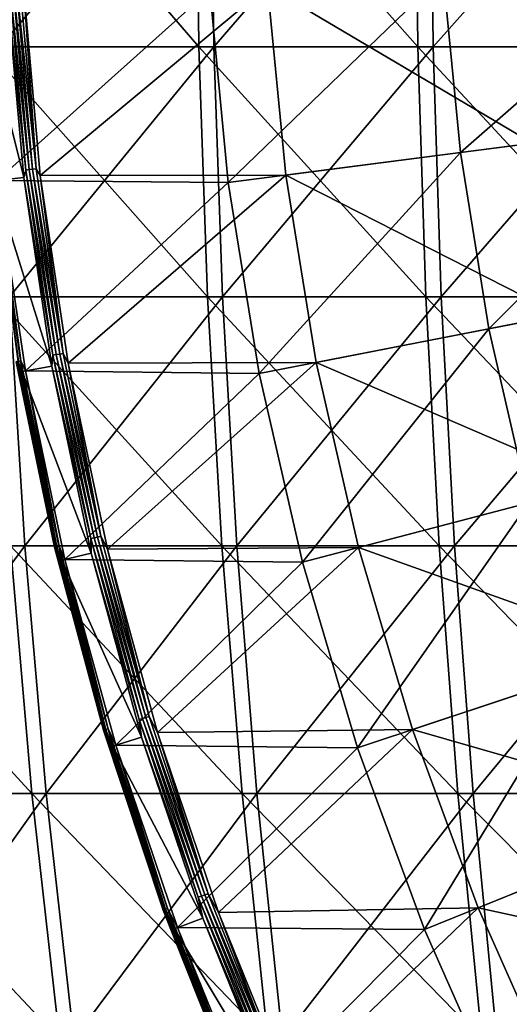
# Model space of a CAD drawing. Header units: millimetres. Extents: x -80 to 80, y -80 to 80.
# Tile 64 of 170: x -44.62 to -37.81, y -16.83 to -3.11. Entities that reach past the tile are written whole.
import ezdxf

# ---------------------------------------------------------------- set-up
doc = ezdxf.new("R2010")
doc.units = ezdxf.units.MM
doc.header["$LTSCALE"] = 13.670324
for name, color, linetype in [('1', 7, 'CONTINUOUS'), ('11', 7, 'CONTINUOUS'), ('13', 7, 'CONTINUOUS'), ('2', 7, 'CONTINUOUS'), ('3', 7, 'CONTINUOUS'), ('5', 7, 'CONTINUOUS'), ('7', 7, 'CONTINUOUS')]:
    doc.layers.add(name, color=color, linetype=linetype)

msp = doc.modelspace()

# ---------------------------------------------------------------- linework, layer by layer
at = {"layer": '1', "color": 7, "linetype": 'Continuous'}
for points in [[(-44.892, -3.49, 66.125), (-41.96, 0, 68.113), (-44.934, 0, 66.188), (-44.892, -3.49, 66.125)], [(-41.92, -3.49, 68.048), (-41.96, 0, 68.113), (-44.892, -3.49, 66.125), (-41.92, -3.49, 68.048)], [(-41.92, -3.49, 68.048), (-38.903, 0, 69.904), (-41.96, 0, 68.113), (-41.92, -3.49, 68.048)], [(-38.866, -3.49, 69.838), (-38.903, 0, 69.904), (-41.92, -3.49, 68.048), (-38.866, -3.49, 69.838)], [(-38.866, -3.49, 69.838), (-35.769, 0, 71.558), (-38.903, 0, 69.904), (-38.866, -3.49, 69.838)], [(-35.735, -3.49, 71.49), (-35.769, 0, 71.558), (-38.866, -3.49, 69.838), (-35.735, -3.49, 71.49)], [(-44.763, -6.972, 65.936), (-41.92, -3.49, 68.048), (-44.892, -3.49, 66.125), (-44.763, -6.972, 65.936)], [(-41.8, -6.972, 67.854), (-41.92, -3.49, 68.048), (-44.763, -6.972, 65.936), (-41.8, -6.972, 67.854)], [(-41.8, -6.972, 67.854), (-38.866, -3.49, 69.838), (-41.92, -3.49, 68.048), (-41.8, -6.972, 67.854)], [(-38.755, -6.972, 69.638), (-38.866, -3.49, 69.838), (-41.8, -6.972, 67.854), (-38.755, -6.972, 69.638)], [(-38.755, -6.972, 69.638), (-35.735, -3.49, 71.49), (-38.866, -3.49, 69.838), (-38.755, -6.972, 69.638)], [(-35.633, -6.972, 71.286), (-35.735, -3.49, 71.49), (-38.755, -6.972, 69.638), (-35.633, -6.972, 71.286)], [(-44.55, -10.442, 65.622), (-44.763, -6.972, 65.936), (-47.412, -10.442, 63.585), (-44.55, -10.442, 65.622)], [(-44.55, -10.442, 65.622), (-41.8, -6.972, 67.854), (-44.763, -6.972, 65.936), (-44.55, -10.442, 65.622)], [(-41.601, -10.442, 67.53), (-41.8, -6.972, 67.854), (-44.55, -10.442, 65.622), (-41.601, -10.442, 67.53)], [(-41.601, -10.442, 67.53), (-38.755, -6.972, 69.638), (-41.8, -6.972, 67.854), (-41.601, -10.442, 67.53)], [(-38.57, -10.442, 69.306), (-38.755, -6.972, 69.638), (-41.601, -10.442, 67.53), (-38.57, -10.442, 69.306)], [(-38.57, -10.442, 69.306), (-35.633, -6.972, 71.286), (-38.755, -6.972, 69.638), (-38.57, -10.442, 69.306)], [(-35.463, -10.442, 70.946), (-35.633, -6.972, 71.286), (-38.57, -10.442, 69.306), (-35.463, -10.442, 70.946)], [(-47.095, -13.892, 63.159), (-44.55, -10.442, 65.622), (-47.412, -10.442, 63.585), (-47.095, -13.892, 63.159)], [(-44.252, -13.892, 65.183), (-44.55, -10.442, 65.622), (-47.095, -13.892, 63.159), (-44.252, -13.892, 65.183)], [(-44.252, -13.892, 65.183), (-41.601, -10.442, 67.53), (-44.55, -10.442, 65.622), (-44.252, -13.892, 65.183)], [(-41.322, -13.892, 67.078), (-41.601, -10.442, 67.53), (-44.252, -13.892, 65.183), (-41.322, -13.892, 67.078)], [(-41.322, -13.892, 67.078), (-38.57, -10.442, 69.306), (-41.601, -10.442, 67.53), (-41.322, -13.892, 67.078)], [(-38.312, -13.892, 68.842), (-38.57, -10.442, 69.306), (-41.322, -13.892, 67.078), (-38.312, -13.892, 68.842)], [(-38.312, -13.892, 68.842), (-35.463, -10.442, 70.946), (-38.57, -10.442, 69.306), (-38.312, -13.892, 68.842)], [(-35.226, -13.892, 70.471), (-35.463, -10.442, 70.946), (-38.312, -13.892, 68.842), (-35.226, -13.892, 70.471)], [(-46.687, -17.315, 62.614), (-44.252, -13.892, 65.183), (-47.095, -13.892, 63.159), (-46.687, -17.315, 62.614)], [(-43.869, -17.315, 64.619), (-44.252, -13.892, 65.183), (-46.687, -17.315, 62.614), (-43.869, -17.315, 64.619)], [(-43.869, -17.315, 64.619), (-41.322, -13.892, 67.078), (-44.252, -13.892, 65.183), (-43.869, -17.315, 64.619)], [(-40.965, -17.315, 66.498), (-41.322, -13.892, 67.078), (-43.869, -17.315, 64.619), (-40.965, -17.315, 66.498)], [(-40.965, -17.315, 66.498), (-38.312, -13.892, 68.842), (-41.322, -13.892, 67.078), (-40.965, -17.315, 66.498)], [(-37.981, -17.315, 68.247), (-38.312, -13.892, 68.842), (-40.965, -17.315, 66.498), (-37.981, -17.315, 68.247)], [(-37.981, -17.315, 68.247), (-35.226, -13.892, 70.471), (-38.312, -13.892, 68.842), (-37.981, -17.315, 68.247)], [(-34.921, -17.315, 69.862), (-35.226, -13.892, 70.471), (-37.981, -17.315, 68.247), (-34.921, -17.315, 69.862)]]:
    msp.add_3dface(points, dxfattribs=at)
at = {"layer": '11', "color": 42, "linetype": 'Continuous', "true_color": 0xd9ad06}
for points in [[(-37.484, -4.833, 71.053), (-41.172, -2.643, 69.467), (-37.717, -2.422, 71.053), (-37.484, -4.833, 71.053)], [(-44.335, -5.281, 67.745), (-44.57, -2.645, 67.745), (-41.172, -2.643, 69.467), (-44.335, -5.281, 67.745)], [(-40.918, -5.276, 69.467), (-44.335, -5.281, 67.745), (-41.172, -2.643, 69.467), (-40.918, -5.276, 69.467)], [(-40.918, -5.276, 69.467), (-41.172, -2.643, 69.467), (-37.484, -4.833, 71.053), (-40.918, -5.276, 69.467)], [(-37.098, -7.225, 71.053), (-40.918, -5.276, 69.467), (-37.484, -4.833, 71.053), (-37.098, -7.225, 71.053)], [(-43.945, -7.898, 67.745), (-44.335, -5.281, 67.745), (-40.918, -5.276, 69.467), (-43.945, -7.898, 67.745)], [(-40.496, -7.887, 69.467), (-43.945, -7.898, 67.745), (-40.918, -5.276, 69.467), (-40.496, -7.887, 69.467)], [(-40.496, -7.887, 69.467), (-40.918, -5.276, 69.467), (-37.098, -7.225, 71.053), (-40.496, -7.887, 69.467)], [(-36.559, -9.587, 71.053), (-40.496, -7.887, 69.467), (-37.098, -7.225, 71.053), (-36.559, -9.587, 71.053)], [(-43.4, -10.487, 67.745), (-43.945, -7.898, 67.745), (-40.496, -7.887, 69.467), (-43.4, -10.487, 67.745)], [(-39.908, -10.465, 69.467), (-43.4, -10.487, 67.745), (-40.496, -7.887, 69.467), (-39.908, -10.465, 69.467)], [(-39.908, -10.465, 69.467), (-40.496, -7.887, 69.467), (-36.559, -9.587, 71.053), (-39.908, -10.465, 69.467)], [(-35.869, -11.909, 71.053), (-39.908, -10.465, 69.467), (-36.559, -9.587, 71.053), (-35.869, -11.909, 71.053)], [(-42.702, -13.04, 67.745), (-43.4, -10.487, 67.745), (-39.908, -10.465, 69.467), (-42.702, -13.04, 67.745)], [(-39.155, -13, 69.467), (-42.702, -13.04, 67.745), (-39.908, -10.465, 69.467), (-39.155, -13, 69.467)], [(-39.155, -13, 69.467), (-39.908, -10.465, 69.467), (-35.869, -11.909, 71.053), (-39.155, -13, 69.467)], [(-35.033, -14.183, 71.053), (-39.155, -13, 69.467), (-35.869, -11.909, 71.053), (-35.033, -14.183, 71.053)], [(-41.855, -15.547, 67.745), (-42.702, -13.04, 67.745), (-39.155, -13, 69.467), (-41.855, -15.547, 67.745)], [(-38.242, -15.482, 69.467), (-41.855, -15.547, 67.745), (-39.155, -13, 69.467), (-38.242, -15.482, 69.467)], [(-38.242, -15.482, 69.467), (-39.155, -13, 69.467), (-35.033, -14.183, 71.053), (-38.242, -15.482, 69.467)], [(-34.052, -16.399, 71.053), (-38.242, -15.482, 69.467), (-35.033, -14.183, 71.053), (-34.052, -16.399, 71.053)], [(-40.86, -17.999, 67.745), (-41.855, -15.547, 67.745), (-38.242, -15.482, 69.467), (-40.86, -17.999, 67.745)], [(-37.171, -17.901, 69.467), (-40.86, -17.999, 67.745), (-38.242, -15.482, 69.467), (-37.171, -17.901, 69.467)], [(-37.171, -17.901, 69.467), (-38.242, -15.482, 69.467), (-34.052, -16.399, 71.053), (-37.171, -17.901, 69.467)]]:
    msp.add_3dface(points, dxfattribs=at)
at = {"layer": '13', "color": 42, "linetype": 'Continuous', "true_color": 0xd9ad06}
for points in [[(-44.719, -2.605, 67.728), (-44.492, -5.2, 67.728), (-44.765, -2.607, 67.747), (-44.719, -2.605, 67.728)], [(-44.669, -2.602, 67.721), (-44.442, -5.195, 67.721), (-44.719, -2.605, 67.728), (-44.669, -2.602, 67.721)], [(-44.719, -2.605, 67.728), (-44.442, -5.195, 67.721), (-44.492, -5.2, 67.728), (-44.719, -2.605, 67.728)], [(-44.62, -2.599, 67.727), (-44.393, -5.189, 67.727), (-44.669, -2.602, 67.721), (-44.62, -2.599, 67.727)], [(-44.669, -2.602, 67.721), (-44.393, -5.189, 67.727), (-44.442, -5.195, 67.721), (-44.669, -2.602, 67.721)], [(-44.62, -2.599, 67.727), (-44.57, -2.645, 67.745), (-44.393, -5.189, 67.727), (-44.62, -2.599, 67.727)], [(-44.802, -2.659, 67.776), (-44.765, -2.607, 67.747), (-44.538, -5.206, 67.747), (-44.802, -2.659, 67.776)], [(-44.566, -5.308, 67.776), (-44.802, -2.659, 67.776), (-44.538, -5.206, 67.747), (-44.566, -5.308, 67.776)], [(-44.765, -2.607, 67.747), (-44.492, -5.2, 67.728), (-44.538, -5.206, 67.747), (-44.765, -2.607, 67.747)], [(-44.57, -2.645, 67.745), (-44.335, -5.281, 67.745), (-44.393, -5.189, 67.727), (-44.57, -2.645, 67.745)], [(-44.566, -5.308, 67.776), (-44.538, -5.206, 67.747), (-44.16, -7.787, 67.747), (-44.566, -5.308, 67.776)], [(-44.492, -5.2, 67.728), (-44.114, -7.778, 67.728), (-44.538, -5.206, 67.747), (-44.492, -5.2, 67.728)], [(-44.538, -5.206, 67.747), (-44.114, -7.778, 67.728), (-44.16, -7.787, 67.747), (-44.538, -5.206, 67.747)], [(-44.442, -5.195, 67.721), (-44.065, -7.77, 67.721), (-44.492, -5.2, 67.728), (-44.442, -5.195, 67.721)], [(-44.492, -5.2, 67.728), (-44.065, -7.77, 67.721), (-44.114, -7.778, 67.728), (-44.492, -5.2, 67.728)], [(-44.393, -5.189, 67.727), (-44.016, -7.761, 67.727), (-44.442, -5.195, 67.721), (-44.393, -5.189, 67.727)], [(-44.442, -5.195, 67.721), (-44.016, -7.761, 67.727), (-44.065, -7.77, 67.721), (-44.442, -5.195, 67.721)], [(-44.393, -5.189, 67.727), (-44.335, -5.281, 67.745), (-44.016, -7.761, 67.727), (-44.393, -5.189, 67.727)], [(-44.173, -7.939, 67.776), (-44.566, -5.308, 67.776), (-44.16, -7.787, 67.747), (-44.173, -7.939, 67.776)], [(-44.335, -5.281, 67.745), (-43.945, -7.898, 67.745), (-44.016, -7.761, 67.727), (-44.335, -5.281, 67.745)], [(-44.173, -7.939, 67.776), (-44.16, -7.787, 67.747), (-43.632, -10.341, 67.747), (-44.173, -7.939, 67.776)], [(-44.114, -7.778, 67.728), (-43.587, -10.33, 67.728), (-44.16, -7.787, 67.747), (-44.114, -7.778, 67.728)], [(-44.16, -7.787, 67.747), (-43.587, -10.33, 67.728), (-43.632, -10.341, 67.747), (-44.16, -7.787, 67.747)], [(-44.065, -7.77, 67.721), (-43.539, -10.319, 67.721), (-44.114, -7.778, 67.728), (-44.065, -7.77, 67.721)], [(-44.114, -7.778, 67.728), (-43.539, -10.319, 67.721), (-43.587, -10.33, 67.728), (-44.114, -7.778, 67.728)], [(-44.016, -7.761, 67.727), (-43.491, -10.307, 67.727), (-44.065, -7.77, 67.721), (-44.016, -7.761, 67.727)], [(-44.065, -7.77, 67.721), (-43.491, -10.307, 67.727), (-43.539, -10.319, 67.721), (-44.065, -7.77, 67.721)], [(-44.016, -7.761, 67.727), (-43.945, -7.898, 67.745), (-43.491, -10.307, 67.727), (-44.016, -7.761, 67.727)], [(-43.625, -10.542, 67.776), (-44.173, -7.939, 67.776), (-43.632, -10.341, 67.747), (-43.625, -10.542, 67.776)], [(-43.945, -7.898, 67.745), (-43.4, -10.487, 67.745), (-43.491, -10.307, 67.727), (-43.945, -7.898, 67.745)], [(-43.587, -10.33, 67.728), (-42.913, -12.847, 67.728), (-43.632, -10.341, 67.747), (-43.587, -10.33, 67.728)], [(-43.625, -10.542, 67.776), (-43.632, -10.341, 67.747), (-42.957, -12.86, 67.747), (-43.625, -10.542, 67.776)], [(-43.632, -10.341, 67.747), (-42.913, -12.847, 67.728), (-42.957, -12.86, 67.747), (-43.632, -10.341, 67.747)], [(-43.539, -10.319, 67.721), (-42.865, -12.833, 67.721), (-43.587, -10.33, 67.728), (-43.539, -10.319, 67.721)], [(-43.587, -10.33, 67.728), (-42.865, -12.833, 67.721), (-42.913, -12.847, 67.728), (-43.587, -10.33, 67.728)], [(-43.491, -10.307, 67.727), (-42.818, -12.819, 67.727), (-43.539, -10.319, 67.721), (-43.491, -10.307, 67.727)], [(-43.539, -10.319, 67.721), (-42.818, -12.819, 67.727), (-42.865, -12.833, 67.721), (-43.539, -10.319, 67.721)], [(-43.491, -10.307, 67.727), (-43.4, -10.487, 67.745), (-42.818, -12.819, 67.727), (-43.491, -10.307, 67.727)], [(-42.924, -13.108, 67.776), (-43.625, -10.542, 67.776), (-42.957, -12.86, 67.747), (-42.924, -13.108, 67.776)], [(-43.4, -10.487, 67.745), (-42.702, -13.04, 67.745), (-42.818, -12.819, 67.727), (-43.4, -10.487, 67.745)], [(-42.913, -12.847, 67.728), (-42.093, -15.321, 67.728), (-42.957, -12.86, 67.747), (-42.913, -12.847, 67.728)], [(-42.924, -13.108, 67.776), (-42.957, -12.86, 67.747), (-42.137, -15.336, 67.747), (-42.924, -13.108, 67.776)], [(-42.957, -12.86, 67.747), (-42.093, -15.321, 67.728), (-42.137, -15.336, 67.747), (-42.957, -12.86, 67.747)], [(-42.865, -12.833, 67.721), (-42.047, -15.304, 67.721), (-42.913, -12.847, 67.728), (-42.865, -12.833, 67.721)], [(-42.913, -12.847, 67.728), (-42.047, -15.304, 67.721), (-42.093, -15.321, 67.728), (-42.913, -12.847, 67.728)], [(-42.818, -12.819, 67.727), (-42, -15.287, 67.727), (-42.865, -12.833, 67.721), (-42.818, -12.819, 67.727)], [(-42.865, -12.833, 67.721), (-42, -15.287, 67.727), (-42.047, -15.304, 67.721), (-42.865, -12.833, 67.721)], [(-42.818, -12.819, 67.727), (-42.702, -13.04, 67.745), (-42, -15.287, 67.727), (-42.818, -12.819, 67.727)], [(-42.072, -15.628, 67.776), (-42.924, -13.108, 67.776), (-42.137, -15.336, 67.747), (-42.072, -15.628, 67.776)], [(-42.702, -13.04, 67.745), (-41.855, -15.547, 67.745), (-42, -15.287, 67.727), (-42.702, -13.04, 67.745)], [(-42.093, -15.321, 67.728), (-41.131, -17.742, 67.728), (-42.137, -15.336, 67.747), (-42.093, -15.321, 67.728)], [(-42.072, -15.628, 67.776), (-42.137, -15.336, 67.747), (-41.174, -17.761, 67.747), (-42.072, -15.628, 67.776)], [(-42.137, -15.336, 67.747), (-41.131, -17.742, 67.728), (-41.174, -17.761, 67.747), (-42.137, -15.336, 67.747)], [(-42.047, -15.304, 67.721), (-41.086, -17.723, 67.721), (-42.093, -15.321, 67.728), (-42.047, -15.304, 67.721)], [(-42.093, -15.321, 67.728), (-41.086, -17.723, 67.721), (-41.131, -17.742, 67.728), (-42.093, -15.321, 67.728)], [(-42, -15.287, 67.727), (-41.04, -17.703, 67.727), (-42.047, -15.304, 67.721), (-42, -15.287, 67.727)], [(-42.047, -15.304, 67.721), (-41.04, -17.703, 67.727), (-41.086, -17.723, 67.721), (-42.047, -15.304, 67.721)], [(-42, -15.287, 67.727), (-41.855, -15.547, 67.745), (-41.04, -17.703, 67.727), (-42, -15.287, 67.727)], [(-41.073, -18.093, 67.776), (-42.072, -15.628, 67.776), (-41.174, -17.761, 67.747), (-41.073, -18.093, 67.776)], [(-41.855, -15.547, 67.745), (-40.86, -17.999, 67.745), (-41.04, -17.703, 67.727), (-41.855, -15.547, 67.745)]]:
    msp.add_3dface(points, dxfattribs=at)
at = {"layer": '2', "color": 7, "linetype": 'Continuous'}
for points in [[(-42.167, 0, -67.985), (-42.127, -3.49, -67.92), (-45.136, 0, -66.051), (-42.167, 0, -67.985)], [(-45.136, 0, -66.051), (-42.127, -3.49, -67.92), (-45.093, -3.49, -65.988), (-45.136, 0, -66.051)], [(-39.116, 0, -69.785), (-39.079, -3.49, -69.719), (-42.167, 0, -67.985), (-39.116, 0, -69.785)], [(-42.167, 0, -67.985), (-39.079, -3.49, -69.719), (-42.127, -3.49, -67.92), (-42.167, 0, -67.985)], [(-35.988, 0, -71.448), (-35.953, -3.49, -71.38), (-39.116, 0, -69.785), (-35.988, 0, -71.448)], [(-39.116, 0, -69.785), (-35.953, -3.49, -71.38), (-39.079, -3.49, -69.719), (-39.116, 0, -69.785)], [(-42.127, -3.49, -67.92), (-42.007, -6.972, -67.726), (-45.093, -3.49, -65.988), (-42.127, -3.49, -67.92)], [(-45.093, -3.49, -65.988), (-42.007, -6.972, -67.726), (-44.965, -6.972, -65.799), (-45.093, -3.49, -65.988)], [(-39.079, -3.49, -69.719), (-38.967, -6.972, -69.519), (-42.127, -3.49, -67.92), (-39.079, -3.49, -69.719)], [(-42.127, -3.49, -67.92), (-38.967, -6.972, -69.519), (-42.007, -6.972, -67.726), (-42.127, -3.49, -67.92)], [(-35.953, -3.49, -71.38), (-35.851, -6.972, -71.177), (-39.079, -3.49, -69.719), (-35.953, -3.49, -71.38)], [(-39.079, -3.49, -69.719), (-35.851, -6.972, -71.177), (-38.967, -6.972, -69.519), (-39.079, -3.49, -69.719)], [(-42.007, -6.972, -67.726), (-41.807, -10.442, -67.403), (-44.965, -6.972, -65.799), (-42.007, -6.972, -67.726)], [(-44.965, -6.972, -65.799), (-41.807, -10.442, -67.403), (-44.75, -10.442, -65.486), (-44.965, -6.972, -65.799)], [(-38.967, -6.972, -69.519), (-38.781, -10.442, -69.188), (-42.007, -6.972, -67.726), (-38.967, -6.972, -69.519)], [(-42.007, -6.972, -67.726), (-38.781, -10.442, -69.188), (-41.807, -10.442, -67.403), (-42.007, -6.972, -67.726)], [(-35.851, -6.972, -71.177), (-35.68, -10.442, -70.837), (-38.967, -6.972, -69.519), (-35.851, -6.972, -71.177)], [(-38.967, -6.972, -69.519), (-35.68, -10.442, -70.837), (-38.781, -10.442, -69.188), (-38.967, -6.972, -69.519)], [(-44.75, -10.442, -65.486), (-44.451, -13.892, -65.047), (-47.606, -10.442, -63.44), (-44.75, -10.442, -65.486)], [(-47.606, -10.442, -63.44), (-44.451, -13.892, -65.047), (-47.287, -13.892, -63.015), (-47.606, -10.442, -63.44)], [(-41.807, -10.442, -67.403), (-41.527, -13.892, -66.952), (-44.75, -10.442, -65.486), (-41.807, -10.442, -67.403)], [(-44.75, -10.442, -65.486), (-41.527, -13.892, -66.952), (-44.451, -13.892, -65.047), (-44.75, -10.442, -65.486)], [(-38.781, -10.442, -69.188), (-38.522, -13.892, -68.725), (-41.807, -10.442, -67.403), (-38.781, -10.442, -69.188)], [(-41.807, -10.442, -67.403), (-38.522, -13.892, -68.725), (-41.527, -13.892, -66.952), (-41.807, -10.442, -67.403)], [(-35.68, -10.442, -70.837), (-35.441, -13.892, -70.363), (-38.781, -10.442, -69.188), (-35.68, -10.442, -70.837)], [(-38.781, -10.442, -69.188), (-35.441, -13.892, -70.363), (-38.522, -13.892, -68.725), (-38.781, -10.442, -69.188)], [(-44.451, -13.892, -65.047), (-44.066, -17.315, -64.485), (-47.287, -13.892, -63.015), (-44.451, -13.892, -65.047)], [(-47.287, -13.892, -63.015), (-44.066, -17.315, -64.485), (-46.878, -17.315, -62.471), (-47.287, -13.892, -63.015)], [(-41.527, -13.892, -66.952), (-41.168, -17.315, -66.373), (-44.451, -13.892, -65.047), (-41.527, -13.892, -66.952)], [(-44.451, -13.892, -65.047), (-41.168, -17.315, -66.373), (-44.066, -17.315, -64.485), (-44.451, -13.892, -65.047)], [(-38.522, -13.892, -68.725), (-38.189, -17.315, -68.131), (-41.527, -13.892, -66.952), (-38.522, -13.892, -68.725)], [(-41.527, -13.892, -66.952), (-38.189, -17.315, -68.131), (-41.168, -17.315, -66.373), (-41.527, -13.892, -66.952)], [(-35.441, -13.892, -70.363), (-35.135, -17.315, -69.755), (-38.522, -13.892, -68.725), (-35.441, -13.892, -70.363)], [(-38.522, -13.892, -68.725), (-35.135, -17.315, -69.755), (-38.189, -17.315, -68.131), (-38.522, -13.892, -68.725)]]:
    msp.add_3dface(points, dxfattribs=at)
at = {"layer": '3', "color": 42, "linetype": 'Continuous', "true_color": 0xd9ad06}
for points in [[(-38.488, -4.962, 71.647), (-35.422, -2.274, 73.037), (-38.727, -2.486, 71.647), (-38.488, -4.962, 71.647)], [(-35.204, -4.539, 73.037), (-35.422, -2.274, 73.037), (-38.488, -4.962, 71.647), (-35.204, -4.539, 73.037)], [(-41.718, -5.379, 70.132), (-38.727, -2.486, 71.647), (-41.977, -2.695, 70.132), (-41.718, -5.379, 70.132)], [(-38.488, -4.962, 71.647), (-38.727, -2.486, 71.647), (-41.718, -5.379, 70.132), (-38.488, -4.962, 71.647)], [(-44.939, -5.353, 68.497), (-41.977, -2.695, 70.132), (-45.177, -2.681, 68.497), (-44.939, -5.353, 68.497)], [(-41.718, -5.379, 70.132), (-41.977, -2.695, 70.132), (-44.939, -5.353, 68.497), (-41.718, -5.379, 70.132)], [(-38.091, -7.418, 71.647), (-35.204, -4.539, 73.037), (-38.488, -4.962, 71.647), (-38.091, -7.418, 71.647)], [(-34.841, -6.785, 73.037), (-35.204, -4.539, 73.037), (-38.091, -7.418, 71.647), (-34.841, -6.785, 73.037)], [(-41.287, -8.041, 70.132), (-38.488, -4.962, 71.647), (-41.718, -5.379, 70.132), (-41.287, -8.041, 70.132)], [(-38.091, -7.418, 71.647), (-38.488, -4.962, 71.647), (-41.287, -8.041, 70.132), (-38.091, -7.418, 71.647)], [(-44.543, -8.005, 68.497), (-41.718, -5.379, 70.132), (-44.939, -5.353, 68.497), (-44.543, -8.005, 68.497)], [(-41.287, -8.041, 70.132), (-41.718, -5.379, 70.132), (-44.543, -8.005, 68.497), (-41.287, -8.041, 70.132)], [(-37.537, -9.843, 71.647), (-34.841, -6.785, 73.037), (-38.091, -7.418, 71.647), (-37.537, -9.843, 71.647)], [(-40.687, -10.67, 70.132), (-38.091, -7.418, 71.647), (-41.287, -8.041, 70.132), (-40.687, -10.67, 70.132)], [(-37.537, -9.843, 71.647), (-38.091, -7.418, 71.647), (-40.687, -10.67, 70.132), (-37.537, -9.843, 71.647)], [(-43.991, -10.63, 68.497), (-41.287, -8.041, 70.132), (-44.543, -8.005, 68.497), (-43.991, -10.63, 68.497)], [(-40.687, -10.67, 70.132), (-41.287, -8.041, 70.132), (-43.991, -10.63, 68.497), (-40.687, -10.67, 70.132)], [(-39.92, -13.254, 70.132), (-37.537, -9.843, 71.647), (-40.687, -10.67, 70.132), (-39.92, -13.254, 70.132)], [(-36.83, -12.228, 71.647), (-37.537, -9.843, 71.647), (-39.92, -13.254, 70.132), (-36.83, -12.228, 71.647)], [(-43.284, -13.218, 68.497), (-40.687, -10.67, 70.132), (-43.991, -10.63, 68.497), (-43.284, -13.218, 68.497)], [(-39.92, -13.254, 70.132), (-40.687, -10.67, 70.132), (-43.284, -13.218, 68.497), (-39.92, -13.254, 70.132)], [(-38.989, -15.785, 70.132), (-36.83, -12.228, 71.647), (-39.92, -13.254, 70.132), (-38.989, -15.785, 70.132)], [(-35.971, -14.563, 71.647), (-36.83, -12.228, 71.647), (-38.989, -15.785, 70.132), (-35.971, -14.563, 71.647)], [(-42.425, -15.759, 68.497), (-39.92, -13.254, 70.132), (-43.284, -13.218, 68.497), (-42.425, -15.759, 68.497)], [(-38.989, -15.785, 70.132), (-39.92, -13.254, 70.132), (-42.425, -15.759, 68.497), (-38.989, -15.785, 70.132)], [(-37.898, -18.251, 70.132), (-35.971, -14.563, 71.647), (-38.989, -15.785, 70.132), (-37.898, -18.251, 70.132)], [(-34.964, -16.838, 71.647), (-35.971, -14.563, 71.647), (-37.898, -18.251, 70.132), (-34.964, -16.838, 71.647)], [(-41.417, -18.244, 68.497), (-38.989, -15.785, 70.132), (-42.425, -15.759, 68.497), (-41.417, -18.244, 68.497)], [(-37.898, -18.251, 70.132), (-38.989, -15.785, 70.132), (-41.417, -18.244, 68.497), (-37.898, -18.251, 70.132)]]:
    msp.add_3dface(points, dxfattribs=at)
at = {"layer": '5', "color": 42, "linetype": 'Continuous', "true_color": 0xd9ad06}
for points in [[(-44.802, -2.659, 67.776), (-44.566, -5.308, 67.776), (-45.221, -2.684, 68.176), (-44.802, -2.659, 67.776)], [(-45.221, -2.684, 68.176), (-44.566, -5.308, 67.776), (-44.982, -5.358, 68.176), (-45.221, -2.684, 68.176)], [(-44.566, -5.308, 67.776), (-44.173, -7.939, 67.776), (-44.982, -5.358, 68.176), (-44.566, -5.308, 67.776)], [(-44.982, -5.358, 68.176), (-44.173, -7.939, 67.776), (-44.586, -8.013, 68.176), (-44.982, -5.358, 68.176)], [(-44.173, -7.939, 67.776), (-43.625, -10.542, 67.776), (-44.586, -8.013, 68.176), (-44.173, -7.939, 67.776)], [(-44.586, -8.013, 68.176), (-43.625, -10.542, 67.776), (-44.033, -10.64, 68.176), (-44.586, -8.013, 68.176)], [(-43.625, -10.542, 67.776), (-42.924, -13.108, 67.776), (-44.033, -10.64, 68.176), (-43.625, -10.542, 67.776)], [(-44.033, -10.64, 68.176), (-42.924, -13.108, 67.776), (-43.325, -13.23, 68.176), (-44.033, -10.64, 68.176)], [(-42.924, -13.108, 67.776), (-42.072, -15.628, 67.776), (-43.325, -13.23, 68.176), (-42.924, -13.108, 67.776)], [(-43.325, -13.23, 68.176), (-42.072, -15.628, 67.776), (-42.465, -15.774, 68.176), (-43.325, -13.23, 68.176)], [(-42.072, -15.628, 67.776), (-41.073, -18.093, 67.776), (-42.465, -15.774, 68.176), (-42.072, -15.628, 67.776)], [(-42.465, -15.774, 68.176), (-41.073, -18.093, 67.776), (-41.456, -18.262, 68.176), (-42.465, -15.774, 68.176)]]:
    msp.add_3dface(points, dxfattribs=at)
at = {"layer": '7', "color": 42, "linetype": 'Continuous', "true_color": 0xd9ad06}
for points in [[(-44.939, -5.353, 68.497), (-44.989, -5.258, 68.471), (-44.607, -7.865, 68.471), (-44.939, -5.353, 68.497)], [(-44.989, -5.258, 68.471), (-44.638, -7.871, 68.435), (-44.607, -7.865, 68.471), (-44.989, -5.258, 68.471)], [(-44.982, -5.358, 68.176), (-44.586, -8.013, 68.176), (-44.642, -7.872, 68.213), (-44.982, -5.358, 68.176)], [(-44.543, -8.005, 68.497), (-44.939, -5.353, 68.497), (-44.607, -7.865, 68.471), (-44.543, -8.005, 68.497)], [(-44.662, -7.875, 68.255), (-44.129, -10.459, 68.255), (-44.672, -7.877, 68.301), (-44.662, -7.875, 68.255)], [(-44.672, -7.877, 68.301), (-44.129, -10.459, 68.255), (-44.139, -10.461, 68.301), (-44.672, -7.877, 68.301)], [(-44.672, -7.877, 68.301), (-44.139, -10.461, 68.301), (-44.671, -7.877, 68.348), (-44.672, -7.877, 68.301)], [(-44.671, -7.877, 68.348), (-44.138, -10.461, 68.348), (-44.66, -7.875, 68.394), (-44.671, -7.877, 68.348)], [(-44.671, -7.877, 68.348), (-44.139, -10.461, 68.301), (-44.138, -10.461, 68.348), (-44.671, -7.877, 68.348)], [(-44.642, -7.872, 68.213), (-44.109, -10.454, 68.213), (-44.662, -7.875, 68.255), (-44.642, -7.872, 68.213)], [(-44.662, -7.875, 68.255), (-44.109, -10.454, 68.213), (-44.129, -10.459, 68.255), (-44.662, -7.875, 68.255)], [(-44.66, -7.875, 68.394), (-44.126, -10.458, 68.394), (-44.638, -7.871, 68.435), (-44.66, -7.875, 68.394)], [(-44.66, -7.875, 68.394), (-44.138, -10.461, 68.348), (-44.126, -10.458, 68.394), (-44.66, -7.875, 68.394)], [(-44.642, -7.872, 68.213), (-44.586, -8.013, 68.176), (-44.109, -10.454, 68.213), (-44.642, -7.872, 68.213)], [(-44.638, -7.871, 68.435), (-44.105, -10.453, 68.435), (-44.607, -7.865, 68.471), (-44.638, -7.871, 68.435)], [(-44.638, -7.871, 68.435), (-44.126, -10.458, 68.394), (-44.105, -10.453, 68.435), (-44.638, -7.871, 68.435)], [(-44.543, -8.005, 68.497), (-44.607, -7.865, 68.471), (-44.074, -10.446, 68.471), (-44.543, -8.005, 68.497)], [(-44.607, -7.865, 68.471), (-44.105, -10.453, 68.435), (-44.074, -10.446, 68.471), (-44.607, -7.865, 68.471)], [(-44.586, -8.013, 68.176), (-44.033, -10.64, 68.176), (-44.109, -10.454, 68.213), (-44.586, -8.013, 68.176)], [(-43.991, -10.63, 68.497), (-44.543, -8.005, 68.497), (-44.074, -10.446, 68.471), (-43.991, -10.63, 68.497)], [(-44.129, -10.459, 68.255), (-43.446, -13.007, 68.255), (-44.139, -10.461, 68.301), (-44.129, -10.459, 68.255)], [(-44.139, -10.461, 68.301), (-43.446, -13.007, 68.255), (-43.456, -13.01, 68.301), (-44.139, -10.461, 68.301)], [(-44.139, -10.461, 68.301), (-43.456, -13.01, 68.301), (-44.138, -10.461, 68.348), (-44.139, -10.461, 68.301)], [(-44.138, -10.461, 68.348), (-43.455, -13.01, 68.348), (-44.126, -10.458, 68.394), (-44.138, -10.461, 68.348)], [(-44.138, -10.461, 68.348), (-43.456, -13.01, 68.301), (-43.455, -13.01, 68.348), (-44.138, -10.461, 68.348)], [(-44.109, -10.454, 68.213), (-43.426, -13.001, 68.213), (-44.129, -10.459, 68.255), (-44.109, -10.454, 68.213)], [(-44.129, -10.459, 68.255), (-43.426, -13.001, 68.213), (-43.446, -13.007, 68.255), (-44.129, -10.459, 68.255)], [(-44.126, -10.458, 68.394), (-43.444, -13.006, 68.394), (-44.105, -10.453, 68.435), (-44.126, -10.458, 68.394)], [(-44.126, -10.458, 68.394), (-43.455, -13.01, 68.348), (-43.444, -13.006, 68.394), (-44.126, -10.458, 68.394)], [(-44.109, -10.454, 68.213), (-44.033, -10.64, 68.176), (-43.426, -13.001, 68.213), (-44.109, -10.454, 68.213)], [(-44.105, -10.453, 68.435), (-43.422, -13, 68.435), (-44.074, -10.446, 68.471), (-44.105, -10.453, 68.435)], [(-44.105, -10.453, 68.435), (-43.444, -13.006, 68.394), (-43.422, -13, 68.435), (-44.105, -10.453, 68.435)], [(-43.991, -10.63, 68.497), (-44.074, -10.446, 68.471), (-43.392, -12.991, 68.471), (-43.991, -10.63, 68.497)], [(-44.074, -10.446, 68.471), (-43.422, -13, 68.435), (-43.392, -12.991, 68.471), (-44.074, -10.446, 68.471)], [(-44.033, -10.64, 68.176), (-43.325, -13.23, 68.176), (-43.426, -13.001, 68.213), (-44.033, -10.64, 68.176)], [(-43.284, -13.218, 68.497), (-43.991, -10.63, 68.497), (-43.392, -12.991, 68.471), (-43.284, -13.218, 68.497)], [(-43.446, -13.007, 68.255), (-42.616, -15.511, 68.255), (-43.456, -13.01, 68.301), (-43.446, -13.007, 68.255)], [(-43.456, -13.01, 68.301), (-42.616, -15.511, 68.255), (-42.626, -15.515, 68.301), (-43.456, -13.01, 68.301)], [(-43.456, -13.01, 68.301), (-42.626, -15.515, 68.301), (-43.455, -13.01, 68.348), (-43.456, -13.01, 68.301)], [(-43.455, -13.01, 68.348), (-42.625, -15.514, 68.348), (-43.444, -13.006, 68.394), (-43.455, -13.01, 68.348)], [(-43.455, -13.01, 68.348), (-42.626, -15.515, 68.301), (-42.625, -15.514, 68.348), (-43.455, -13.01, 68.348)], [(-43.426, -13.001, 68.213), (-42.597, -15.504, 68.213), (-43.446, -13.007, 68.255), (-43.426, -13.001, 68.213)], [(-43.446, -13.007, 68.255), (-42.597, -15.504, 68.213), (-42.616, -15.511, 68.255), (-43.446, -13.007, 68.255)], [(-43.444, -13.006, 68.394), (-42.614, -15.51, 68.394), (-43.422, -13, 68.435), (-43.444, -13.006, 68.394)], [(-43.444, -13.006, 68.394), (-42.625, -15.514, 68.348), (-42.614, -15.51, 68.394), (-43.444, -13.006, 68.394)], [(-43.426, -13.001, 68.213), (-43.325, -13.23, 68.176), (-42.597, -15.504, 68.213), (-43.426, -13.001, 68.213)], [(-43.422, -13, 68.435), (-42.593, -15.503, 68.435), (-43.392, -12.991, 68.471), (-43.422, -13, 68.435)], [(-43.422, -13, 68.435), (-42.614, -15.51, 68.394), (-42.593, -15.503, 68.435), (-43.422, -13, 68.435)], [(-43.284, -13.218, 68.497), (-43.392, -12.991, 68.471), (-42.564, -15.492, 68.471), (-43.284, -13.218, 68.497)], [(-43.392, -12.991, 68.471), (-42.593, -15.503, 68.435), (-42.564, -15.492, 68.471), (-43.392, -12.991, 68.471)], [(-43.325, -13.23, 68.176), (-42.465, -15.774, 68.176), (-42.597, -15.504, 68.213), (-43.325, -13.23, 68.176)], [(-42.425, -15.759, 68.497), (-43.284, -13.218, 68.497), (-42.564, -15.492, 68.471), (-42.425, -15.759, 68.497)], [(-42.593, -15.503, 68.435), (-41.62, -17.953, 68.435), (-42.564, -15.492, 68.471), (-42.593, -15.503, 68.435)], [(-42.425, -15.759, 68.497), (-42.564, -15.492, 68.471), (-41.591, -17.941, 68.471), (-42.425, -15.759, 68.497)], [(-42.564, -15.492, 68.471), (-41.62, -17.953, 68.435), (-41.591, -17.941, 68.471), (-42.564, -15.492, 68.471)], [(-42.616, -15.511, 68.255), (-41.642, -17.963, 68.255), (-42.626, -15.515, 68.301), (-42.616, -15.511, 68.255)], [(-42.626, -15.515, 68.301), (-41.652, -17.967, 68.301), (-42.625, -15.514, 68.348), (-42.626, -15.515, 68.301)], [(-42.626, -15.515, 68.301), (-41.642, -17.963, 68.255), (-41.652, -17.967, 68.301), (-42.626, -15.515, 68.301)], [(-42.625, -15.514, 68.348), (-41.651, -17.966, 68.348), (-42.614, -15.51, 68.394), (-42.625, -15.514, 68.348)], [(-42.625, -15.514, 68.348), (-41.652, -17.967, 68.301), (-41.651, -17.966, 68.348), (-42.625, -15.514, 68.348)], [(-42.597, -15.504, 68.213), (-41.623, -17.954, 68.213), (-42.616, -15.511, 68.255), (-42.597, -15.504, 68.213)], [(-42.616, -15.511, 68.255), (-41.623, -17.954, 68.213), (-41.642, -17.963, 68.255), (-42.616, -15.511, 68.255)], [(-42.614, -15.51, 68.394), (-41.64, -17.962, 68.394), (-42.593, -15.503, 68.435), (-42.614, -15.51, 68.394)], [(-42.614, -15.51, 68.394), (-41.651, -17.966, 68.348), (-41.64, -17.962, 68.394), (-42.614, -15.51, 68.394)], [(-42.597, -15.504, 68.213), (-42.465, -15.774, 68.176), (-41.623, -17.954, 68.213), (-42.597, -15.504, 68.213)], [(-42.593, -15.503, 68.435), (-41.64, -17.962, 68.394), (-41.62, -17.953, 68.435), (-42.593, -15.503, 68.435)], [(-41.417, -18.244, 68.497), (-42.425, -15.759, 68.497), (-41.591, -17.941, 68.471), (-41.417, -18.244, 68.497)], [(-42.465, -15.774, 68.176), (-41.456, -18.262, 68.176), (-41.623, -17.954, 68.213), (-42.465, -15.774, 68.176)]]:
    msp.add_3dface(points, dxfattribs=at)

doc.saveas('drawing.dxf')
